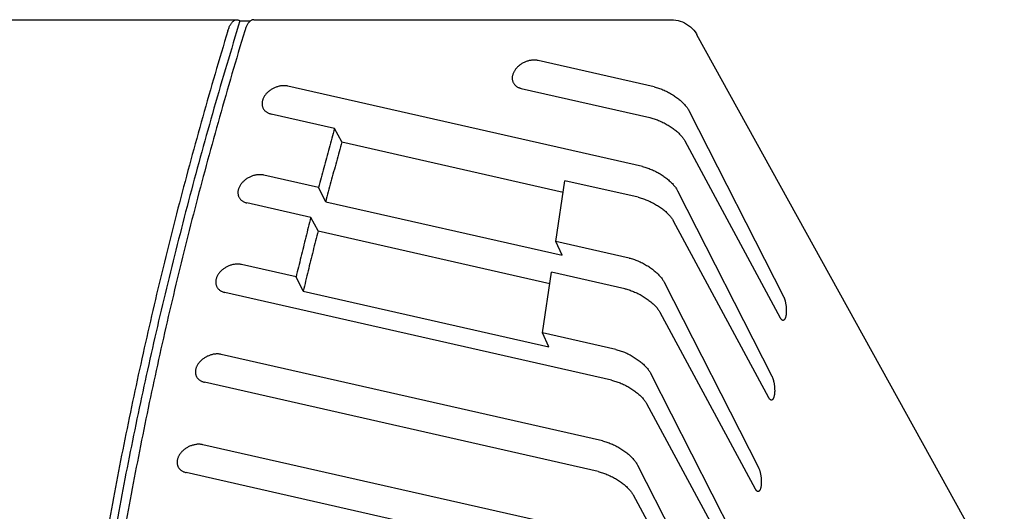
# Model space of a CAD drawing. Header units: inches. Extents: x 0 to 34, y 0 to 22.
# Tile 21 of 27: x 28.841 to 30.184, y 12.055 to 12.726. Entities that reach past the tile are written whole.
import ezdxf

# ---------------------------------------------------------------- set-up
doc = ezdxf.new("R2010")
doc.units = ezdxf.units.IN
doc.header["$LTSCALE"] = 1.87
doc.header["$MEASUREMENT"] = 0
doc.layers.get('0').update_dxf_attribs({"linetype": 'CONTINUOUS'})

msp = doc.modelspace()

# ---------------------------------------------------------------- linework, layer by layer
at = {"color": 7, "linetype": 'CONTINUOUS'}
for p, q in [((23.0808, 12.7255), (29.1367, 12.7255)), ((29.1411, 12.7239), (29.1554, 12.7239)), ((29.1598, 12.7255), (29.7295, 12.7255)), ((30.1838, 11.9467), (29.7645, 12.7049)), ((29.7061, 12.6339), (29.5477, 12.6698)), ((29.6902, 12.5252), (29.2064, 12.6349)), ((29.5248, 12.6318), (29.7, 12.5921)), ((29.7539, 12.6009), (29.8825, 12.3482)), ((29.2701, 12.5773), (29.1835, 12.5969)), ((29.2801, 12.5589), (29.2701, 12.5773)), ((29.2801, 12.5589), (29.5819, 12.4904)), ((29.748, 12.5602), (29.8782, 12.319)), ((29.2483, 12.4967), (29.1735, 12.5136)), ((29.5721, 12.4232), (29.5842, 12.506)), ((29.6841, 12.4834), (29.5842, 12.506)), ((29.258, 12.4774), (29.2483, 12.4967)), ((29.738, 12.4922), (29.8666, 12.2395)), ((29.2377, 12.4559), (29.1506, 12.4756)), ((29.258, 12.4774), (29.5805, 12.4043)), ((29.2477, 12.4375), (29.2377, 12.4559)), ((29.7321, 12.4515), (29.8623, 12.2103)), ((29.2477, 12.4375), (29.5637, 12.3658)), ((29.672, 12.4005), (29.5721, 12.4232)), ((29.5805, 12.4043), (29.5721, 12.4232)), ((29.2176, 12.3748), (29.1432, 12.3917)), ((29.2274, 12.3556), (29.2176, 12.3748)), ((29.5539, 12.2985), (29.566, 12.3814)), ((29.6659, 12.3587), (29.566, 12.3814)), ((29.7198, 12.3676), (29.8484, 12.1149)), ((29.6477, 12.234), (29.1203, 12.3537)), ((29.2274, 12.3556), (29.5622, 12.2796)), ((29.7139, 12.3269), (29.8441, 12.0857)), ((29.6538, 12.2759), (29.5539, 12.2985)), ((29.5622, 12.2796), (29.5539, 12.2985)), ((29.6356, 12.1512), (29.1155, 12.2692)), ((29.7016, 12.2429), (29.8302, 11.9902)), ((29.6295, 12.1094), (29.0927, 12.2312)), ((29.6956, 12.2022), (29.8259, 11.961)), ((29.6092, 12.0284), (29.0906, 12.1461)), ((29.6834, 12.1183), (29.812, 11.8655)), ((29.5766, 11.9926), (29.0677, 12.1081)), ((29.6774, 12.0776), (29.8077, 11.8364))]:
    msp.add_line(p, q, dxfattribs=at)
msp.add_lwpolyline([(29.7295, 12.7255), (29.7326, 12.7254), (29.7357, 12.725), (29.7388, 12.7244), (29.7418, 12.7235), (29.7448, 12.7225), (29.7477, 12.7211), (29.7504, 12.7196), (29.7531, 12.7178), (29.7555, 12.7159), (29.7579, 12.7137), (29.76, 12.7114), (29.7619, 12.7089), (29.7637, 12.7063), (29.7645, 12.7049)], dxfattribs=at)
for points, knots in [([(29.1411, 12.7239), (29.1289, 12.6843), (29.1053, 12.6051), (29.0725, 12.4861), (29.0422, 12.3671), (29.0146, 12.2482), (28.9896, 12.1296), (28.9672, 12.0111), (28.9475, 11.8928), (28.9305, 11.7749), (28.9162, 11.6572), (28.9045, 11.54), (28.8954, 11.4231), (28.8891, 11.3067), (28.8855, 11.1908), (28.8845, 11.0754), (28.8862, 10.9605), (28.8906, 10.8463), (28.8953, 10.7705), (28.8981, 10.7327)], [0, 0, 0, 0, 0.061586, 0.122797, 0.183635, 0.244107, 0.304215, 0.36397, 0.423372, 0.482435, 0.54116, 0.599561, 0.657642, 0.715417, 0.772892, 0.830083, 0.886992, 0.943628, 1, 1, 1, 1]), ([(29.1246, 12.7104), (29.1248, 12.7111), (29.1253, 12.7126), (29.1261, 12.7147), (29.127, 12.7166), (29.1279, 12.7184), (29.1289, 12.72), (29.1299, 12.7214), (29.1309, 12.7226), (29.132, 12.7236), (29.1331, 12.7244), (29.1342, 12.725), (29.1354, 12.7254), (29.1362, 12.7255), (29.1367, 12.7255), (29.1367, 12.7255)], [0, 0, 0, 0, 0.115214, 0.224938, 0.328519, 0.425457, 0.515931, 0.600129, 0.677939, 0.74952, 0.815701, 0.877496, 0.935909, 0.992276, 1, 1, 1, 1]), ([(29.1367, 12.7255), (29.1371, 12.7255), (29.1378, 12.7254), (29.1389, 12.7251), (29.1401, 12.7246), (29.1408, 12.7241), (29.1411, 12.7239)], [0, 0, 0, 0, 0.208755, 0.457863, 0.720052, 1, 1, 1, 1]), ([(29.1598, 12.7255), (29.1597, 12.7255), (29.1593, 12.7255), (29.1584, 12.7254), (29.1573, 12.725), (29.1561, 12.7244), (29.155, 12.7236), (29.1539, 12.7226), (29.1529, 12.7214), (29.1519, 12.72), (29.1509, 12.7184), (29.15, 12.7166), (29.1492, 12.7147), (29.1484, 12.7126), (29.1479, 12.7111), (29.1476, 12.7104)], [0, 0, 0, 0, 0.007724, 0.064091, 0.122504, 0.184299, 0.25048, 0.322061, 0.399871, 0.484068, 0.574542, 0.67148, 0.775061, 0.884786, 1, 1, 1, 1]), ([(29.1246, 12.7104), (29.1128, 12.6714), (29.0899, 12.5933), (29.0581, 12.476), (29.0288, 12.3588), (29.0021, 12.2416), (28.9779, 12.1247), (28.9563, 12.008), (28.9373, 11.8914), (28.9209, 11.7752), (28.9071, 11.6593), (28.8958, 11.5438), (28.8872, 11.4287), (28.8811, 11.3139), (28.8777, 11.1997), (28.8769, 11.086), (28.8787, 10.9728), (28.8831, 10.8603), (28.8877, 10.7855), (28.8905, 10.7482)], [0, 0, 0, 0, 0.061539, 0.122709, 0.183511, 0.243954, 0.304039, 0.363776, 0.423166, 0.482223, 0.540948, 0.599355, 0.657446, 0.715237, 0.772732, 0.829946, 0.886887, 0.943568, 1, 1, 1, 1]), ([(29.1476, 12.7104), (29.1358, 12.6712), (29.1129, 12.593), (29.081, 12.4753), (29.0516, 12.3577), (29.0249, 12.2403), (29.0007, 12.123), (28.9792, 12.0059), (28.9602, 11.8891), (28.9438, 11.7726), (28.9301, 11.6563), (28.919, 11.5405), (28.9105, 11.425), (28.9046, 11.31), (28.9014, 11.1955), (28.9007, 11.0815), (28.9028, 10.9681), (28.9074, 10.8552), (28.9123, 10.7802), (28.9151, 10.7429)], [0, 0, 0, 0, 0.061554, 0.122735, 0.183548, 0.243999, 0.304089, 0.36383, 0.423223, 0.48228, 0.541003, 0.599406, 0.657493, 0.715278, 0.772767, 0.829973, 0.886906, 0.943578, 1, 1, 1, 1]), ([(29.5477, 12.6698), (29.5471, 12.6699), (29.5458, 12.6702), (29.5439, 12.6704), (29.5419, 12.6704), (29.5399, 12.6703), (29.5378, 12.6701), (29.5357, 12.6697), (29.5337, 12.6691), (29.5316, 12.6684), (29.5296, 12.6676), (29.5276, 12.6667), (29.5257, 12.6656), (29.5239, 12.6644), (29.5222, 12.6632), (29.5206, 12.6618), (29.5191, 12.6603), (29.5177, 12.6588), (29.5165, 12.6572), (29.5154, 12.6556), (29.5145, 12.6539), (29.5137, 12.6522), (29.5131, 12.6505), (29.5127, 12.6488), (29.5125, 12.6471), (29.5124, 12.6454), (29.5126, 12.6438), (29.5129, 12.6422), (29.5134, 12.6408), (29.5138, 12.6399), (29.514, 12.6395)], [0, 0, 0, 0, 0.034876, 0.070744, 0.107447, 0.145043, 0.183365, 0.22228, 0.26177, 0.301571, 0.341656, 0.381843, 0.42192, 0.46187, 0.501425, 0.540529, 0.57906, 0.616816, 0.653832, 0.689924, 0.725077, 0.759295, 0.792482, 0.82478, 0.856174, 0.886763, 0.916733, 0.946144, 0.975273, 1, 1, 1, 1]), ([(29.514, 12.6395), (29.514, 12.6394), (29.5143, 12.6389), (29.5149, 12.6379), (29.5159, 12.6367), (29.5171, 12.6356), (29.5184, 12.6345), (29.5198, 12.6336), (29.5214, 12.6329), (29.5231, 12.6323), (29.5242, 12.6319), (29.5248, 12.6318)], [0, 0, 0, 0, 0.016866, 0.131683, 0.247767, 0.365462, 0.485727, 0.609027, 0.735515, 0.865919, 1, 1, 1, 1]), ([(29.2064, 12.6349), (29.2058, 12.6351), (29.2045, 12.6353), (29.2026, 12.6355), (29.2006, 12.6356), (29.1985, 12.6354), (29.1965, 12.6352), (29.1944, 12.6348), (29.1923, 12.6342), (29.1903, 12.6336), (29.1883, 12.6328), (29.1863, 12.6318), (29.1844, 12.6307), (29.1826, 12.6296), (29.1809, 12.6283), (29.1792, 12.6269), (29.1777, 12.6255), (29.1764, 12.6239), (29.1751, 12.6224), (29.1741, 12.6207), (29.1731, 12.619), (29.1724, 12.6173), (29.1718, 12.6156), (29.1714, 12.6139), (29.1712, 12.6122), (29.1711, 12.6106), (29.1713, 12.6089), (29.1716, 12.6074), (29.172, 12.6059), (29.1724, 12.605), (29.1727, 12.6046)], [0, 0, 0, 0, 0.034876, 0.070744, 0.107447, 0.145043, 0.183365, 0.22228, 0.26177, 0.301571, 0.341656, 0.381843, 0.42192, 0.46187, 0.501425, 0.540529, 0.57906, 0.616816, 0.653832, 0.689924, 0.725077, 0.759295, 0.792482, 0.82478, 0.856174, 0.886763, 0.916733, 0.946144, 0.975273, 1, 1, 1, 1]), ([(29.7061, 12.6339), (29.7071, 12.6336), (29.7091, 12.6331), (29.7121, 12.6322), (29.7151, 12.6312), (29.7181, 12.63), (29.7212, 12.6287), (29.7241, 12.6272), (29.7271, 12.6257), (29.73, 12.624), (29.7327, 12.6223), (29.7354, 12.6205), (29.738, 12.6186), (29.7404, 12.6167), (29.7427, 12.6147), (29.7448, 12.6127), (29.7467, 12.6107), (29.7485, 12.6088), (29.7502, 12.6068), (29.7516, 12.6048), (29.7528, 12.6029), (29.7536, 12.6016), (29.7539, 12.6009)], [0, 0, 0, 0, 0.050831, 0.103339, 0.157137, 0.212039, 0.267602, 0.323543, 0.379556, 0.435239, 0.490427, 0.544719, 0.597944, 0.649874, 0.700239, 0.748997, 0.795884, 0.840848, 0.883815, 0.924645, 0.96341, 1, 1, 1, 1]), ([(29.1727, 12.6046), (29.1727, 12.6046), (29.173, 12.604), (29.1736, 12.6031), (29.1746, 12.6018), (29.1757, 12.6007), (29.1771, 12.5997), (29.1785, 12.5988), (29.1801, 12.598), (29.1817, 12.5974), (29.1829, 12.5971), (29.1835, 12.5969)], [0, 0, 0, 0, 0.016866, 0.131683, 0.247767, 0.365462, 0.485727, 0.609027, 0.735515, 0.865919, 1, 1, 1, 1]), ([(29.7, 12.5921), (29.701, 12.5918), (29.703, 12.5913), (29.706, 12.5904), (29.709, 12.5894), (29.7121, 12.5882), (29.7151, 12.5869), (29.7181, 12.5855), (29.721, 12.584), (29.7239, 12.5824), (29.7267, 12.5807), (29.7294, 12.579), (29.7319, 12.5772), (29.7343, 12.5753), (29.7366, 12.5735), (29.7388, 12.5716), (29.7407, 12.5697), (29.7425, 12.5678), (29.7442, 12.5659), (29.7456, 12.564), (29.7469, 12.5621), (29.7476, 12.5609), (29.748, 12.5602)], [0, 0, 0, 0, 0.051613, 0.104836, 0.159272, 0.214723, 0.270729, 0.327011, 0.383255, 0.439066, 0.494291, 0.548528, 0.601623, 0.653355, 0.703459, 0.751905, 0.798432, 0.842985, 0.885497, 0.925819, 0.964024, 1, 1, 1, 1]), ([(29.2701, 12.5773), (29.2676, 12.5683), (29.2627, 12.5504), (29.2554, 12.5235), (29.2507, 12.5056), (29.2483, 12.4967)], [0, 0, 0, 0, 0.333804, 0.667137, 1, 1, 1, 1]), ([(29.2801, 12.5589), (29.2776, 12.5499), (29.2726, 12.5318), (29.2652, 12.5046), (29.2604, 12.4865), (29.258, 12.4774)], [0, 0, 0, 0, 0.333809, 0.667142, 1, 1, 1, 1]), ([(29.6902, 12.5252), (29.6912, 12.5249), (29.6932, 12.5244), (29.6962, 12.5235), (29.6992, 12.5225), (29.7022, 12.5213), (29.7053, 12.52), (29.7083, 12.5185), (29.7112, 12.517), (29.7141, 12.5153), (29.7169, 12.5136), (29.7195, 12.5117), (29.7221, 12.5099), (29.7245, 12.508), (29.7268, 12.506), (29.7289, 12.504), (29.7309, 12.502), (29.7327, 12.5001), (29.7343, 12.4981), (29.7357, 12.4961), (29.737, 12.4942), (29.7377, 12.4929), (29.738, 12.4922)], [0, 0, 0, 0, 0.050831, 0.103339, 0.157137, 0.212039, 0.267602, 0.323543, 0.379556, 0.435239, 0.490427, 0.544719, 0.597944, 0.649874, 0.700239, 0.748997, 0.795884, 0.840848, 0.883815, 0.924645, 0.96341, 1, 1, 1, 1]), ([(29.1735, 12.5136), (29.1729, 12.5138), (29.1716, 12.514), (29.1697, 12.5142), (29.1677, 12.5142), (29.1657, 12.5141), (29.1636, 12.5139), (29.1615, 12.5135), (29.1594, 12.5129), (29.1574, 12.5122), (29.1554, 12.5114), (29.1534, 12.5105), (29.1515, 12.5094), (29.1497, 12.5083), (29.148, 12.507), (29.1463, 12.5056), (29.1448, 12.5041), (29.1435, 12.5026), (29.1422, 12.501), (29.1412, 12.4994), (29.1402, 12.4977), (29.1395, 12.496), (29.1389, 12.4943), (29.1385, 12.4926), (29.1383, 12.4909), (29.1382, 12.4892), (29.1384, 12.4876), (29.1387, 12.486), (29.1391, 12.4846), (29.1396, 12.4837), (29.1398, 12.4833)], [0, 0, 0, 0, 0.034876, 0.070744, 0.107447, 0.145043, 0.183365, 0.22228, 0.26177, 0.301571, 0.341656, 0.381843, 0.42192, 0.46187, 0.501425, 0.540529, 0.57906, 0.616816, 0.653832, 0.689924, 0.725077, 0.759295, 0.792482, 0.82478, 0.856174, 0.886763, 0.916733, 0.946144, 0.975273, 1, 1, 1, 1]), ([(29.1398, 12.4833), (29.1398, 12.4833), (29.1401, 12.4827), (29.1407, 12.4818), (29.1417, 12.4805), (29.1429, 12.4794), (29.1442, 12.4784), (29.1456, 12.4775), (29.1472, 12.4767), (29.1488, 12.4761), (29.15, 12.4758), (29.1506, 12.4756)], [0, 0, 0, 0, 0.016866, 0.131683, 0.247767, 0.365462, 0.485727, 0.609027, 0.735515, 0.865919, 1, 1, 1, 1]), ([(29.6841, 12.4834), (29.6851, 12.4831), (29.6871, 12.4826), (29.6901, 12.4817), (29.6931, 12.4807), (29.6962, 12.4795), (29.6992, 12.4782), (29.7022, 12.4768), (29.7051, 12.4753), (29.708, 12.4737), (29.7108, 12.472), (29.7135, 12.4703), (29.716, 12.4685), (29.7185, 12.4666), (29.7207, 12.4648), (29.7229, 12.4629), (29.7248, 12.461), (29.7266, 12.4591), (29.7283, 12.4572), (29.7297, 12.4553), (29.731, 12.4534), (29.7317, 12.4522), (29.7321, 12.4515)], [0, 0, 0, 0, 0.051613, 0.104836, 0.159272, 0.214723, 0.270729, 0.327011, 0.383255, 0.439066, 0.494291, 0.548528, 0.601623, 0.653355, 0.703459, 0.751905, 0.798432, 0.842985, 0.885497, 0.925819, 0.964024, 1, 1, 1, 1]), ([(29.2377, 12.4559), (29.2354, 12.4469), (29.2309, 12.4289), (29.2242, 12.4019), (29.2198, 12.3838), (29.2176, 12.3748)], [0, 0, 0, 0, 0.333804, 0.667137, 1, 1, 1, 1]), ([(29.2477, 12.4375), (29.2453, 12.4284), (29.2407, 12.4102), (29.234, 12.3829), (29.2295, 12.3647), (29.2274, 12.3556)], [0, 0, 0, 0, 0.333809, 0.667142, 1, 1, 1, 1]), ([(29.672, 12.4005), (29.673, 12.4003), (29.675, 12.3998), (29.678, 12.3989), (29.681, 12.3978), (29.684, 12.3966), (29.6871, 12.3953), (29.69, 12.3939), (29.693, 12.3923), (29.6959, 12.3906), (29.6986, 12.3889), (29.7013, 12.3871), (29.7039, 12.3852), (29.7063, 12.3833), (29.7086, 12.3814), (29.7107, 12.3794), (29.7126, 12.3774), (29.7144, 12.3754), (29.7161, 12.3734), (29.7175, 12.3715), (29.7187, 12.3695), (29.7195, 12.3682), (29.7198, 12.3676)], [0, 0, 0, 0, 0.050831, 0.103339, 0.157137, 0.212039, 0.267602, 0.323543, 0.379556, 0.435239, 0.490427, 0.544719, 0.597944, 0.649874, 0.700239, 0.748997, 0.795884, 0.840848, 0.883815, 0.924645, 0.96341, 1, 1, 1, 1]), ([(29.1432, 12.3917), (29.1426, 12.3919), (29.1413, 12.3921), (29.1394, 12.3923), (29.1374, 12.3923), (29.1354, 12.3922), (29.1333, 12.392), (29.1312, 12.3916), (29.1291, 12.391), (29.1271, 12.3903), (29.1251, 12.3895), (29.1231, 12.3886), (29.1212, 12.3875), (29.1194, 12.3863), (29.1177, 12.3851), (29.116, 12.3837), (29.1145, 12.3822), (29.1132, 12.3807), (29.1119, 12.3791), (29.1109, 12.3775), (29.1099, 12.3758), (29.1092, 12.3741), (29.1086, 12.3724), (29.1082, 12.3707), (29.108, 12.369), (29.1079, 12.3673), (29.1081, 12.3657), (29.1084, 12.3641), (29.1089, 12.3627), (29.1093, 12.3618), (29.1095, 12.3614)], [0, 0, 0, 0, 0.034876, 0.070744, 0.107447, 0.145043, 0.183365, 0.22228, 0.26177, 0.301571, 0.341656, 0.381843, 0.42192, 0.46187, 0.501425, 0.540529, 0.57906, 0.616816, 0.653832, 0.689924, 0.725077, 0.759295, 0.792482, 0.82478, 0.856174, 0.886763, 0.916733, 0.946144, 0.975273, 1, 1, 1, 1]), ([(29.1095, 12.3614), (29.1095, 12.3613), (29.1098, 12.3608), (29.1104, 12.3598), (29.1114, 12.3586), (29.1126, 12.3575), (29.1139, 12.3564), (29.1153, 12.3556), (29.1169, 12.3548), (29.1185, 12.3542), (29.1197, 12.3538), (29.1203, 12.3537)], [0, 0, 0, 0, 0.016866, 0.131683, 0.247767, 0.365462, 0.485727, 0.609027, 0.735515, 0.865919, 1, 1, 1, 1]), ([(29.6659, 12.3587), (29.6669, 12.3585), (29.6689, 12.358), (29.6719, 12.3571), (29.6749, 12.356), (29.678, 12.3549), (29.681, 12.3536), (29.684, 12.3522), (29.6869, 12.3507), (29.6898, 12.3491), (29.6926, 12.3474), (29.6953, 12.3456), (29.6978, 12.3438), (29.7002, 12.342), (29.7025, 12.3401), (29.7046, 12.3382), (29.7066, 12.3363), (29.7084, 12.3344), (29.7101, 12.3325), (29.7115, 12.3306), (29.7128, 12.3288), (29.7135, 12.3275), (29.7139, 12.3269)], [0, 0, 0, 0, 0.051613, 0.104836, 0.159272, 0.214723, 0.270729, 0.327011, 0.383255, 0.439066, 0.494291, 0.548528, 0.601623, 0.653355, 0.703459, 0.751905, 0.798432, 0.842985, 0.885497, 0.925819, 0.964024, 1, 1, 1, 1]), ([(29.8825, 12.3482), (29.8827, 12.3479), (29.883, 12.3471), (29.8835, 12.3459), (29.884, 12.3447), (29.8844, 12.3433), (29.8848, 12.3418), (29.8851, 12.3403), (29.8855, 12.3387), (29.8858, 12.337), (29.886, 12.3353), (29.8862, 12.3335), (29.8863, 12.3318), (29.8864, 12.33), (29.8864, 12.3283), (29.8864, 12.3267), (29.8863, 12.3251), (29.8861, 12.3235), (29.8859, 12.3221), (29.8856, 12.3208), (29.8853, 12.3196), (29.885, 12.3186), (29.8846, 12.3177), (29.8841, 12.3169), (29.8836, 12.3163), (29.8831, 12.3159), (29.8826, 12.3156), (29.8821, 12.3156), (29.8817, 12.3156), (29.8816, 12.3156)], [0, 0, 0, 0, 0.033438, 0.069636, 0.108282, 0.149337, 0.1926, 0.237696, 0.284575, 0.332805, 0.381923, 0.431756, 0.481696, 0.531302, 0.580212, 0.627744, 0.673579, 0.717217, 0.758148, 0.796184, 0.830922, 0.86221, 0.890041, 0.914373, 0.935537, 0.95397, 0.97036, 0.985809, 1, 1, 1, 1]), ([(29.8816, 12.3156), (29.8815, 12.3156), (29.8813, 12.3157), (29.8809, 12.3158), (29.8804, 12.3162), (29.8798, 12.3167), (29.8793, 12.3174), (29.8787, 12.3182), (29.8784, 12.3187), (29.8782, 12.319)], [0, 0, 0, 0, 0.010335, 0.131503, 0.267274, 0.420616, 0.593243, 0.786553, 1, 1, 1, 1]), ([(29.1155, 12.2692), (29.1149, 12.2693), (29.1137, 12.2696), (29.1117, 12.2698), (29.1097, 12.2698), (29.1077, 12.2697), (29.1056, 12.2695), (29.1036, 12.2691), (29.1015, 12.2685), (29.0994, 12.2678), (29.0974, 12.267), (29.0955, 12.2661), (29.0936, 12.265), (29.0917, 12.2638), (29.09, 12.2626), (29.0884, 12.2612), (29.0869, 12.2597), (29.0855, 12.2582), (29.0843, 12.2566), (29.0832, 12.255), (29.0823, 12.2533), (29.0815, 12.2516), (29.0809, 12.2499), (29.0805, 12.2482), (29.0803, 12.2465), (29.0803, 12.2448), (29.0804, 12.2432), (29.0807, 12.2416), (29.0812, 12.2402), (29.0816, 12.2393), (29.0818, 12.2389)], [0, 0, 0, 0, 0.034876, 0.070744, 0.107447, 0.145043, 0.183365, 0.22228, 0.26177, 0.301571, 0.341656, 0.381843, 0.42192, 0.46187, 0.501425, 0.540529, 0.57906, 0.616816, 0.653832, 0.689924, 0.725077, 0.759295, 0.792482, 0.82478, 0.856174, 0.886763, 0.916733, 0.946144, 0.975273, 1, 1, 1, 1]), ([(29.6538, 12.2759), (29.6548, 12.2756), (29.6568, 12.2751), (29.6598, 12.2742), (29.6628, 12.2732), (29.6658, 12.272), (29.6688, 12.2707), (29.6718, 12.2692), (29.6748, 12.2677), (29.6776, 12.266), (29.6804, 12.2643), (29.6831, 12.2624), (29.6856, 12.2606), (29.6881, 12.2587), (29.6903, 12.2567), (29.6925, 12.2547), (29.6944, 12.2527), (29.6962, 12.2508), (29.6978, 12.2488), (29.6993, 12.2468), (29.7005, 12.2449), (29.7012, 12.2436), (29.7016, 12.2429)], [0, 0, 0, 0, 0.050831, 0.103339, 0.157137, 0.212039, 0.267602, 0.323543, 0.379556, 0.435239, 0.490427, 0.544719, 0.597944, 0.649874, 0.700239, 0.748997, 0.795884, 0.840848, 0.883815, 0.924645, 0.96341, 1, 1, 1, 1]), ([(29.0818, 12.2389), (29.0818, 12.2388), (29.0821, 12.2383), (29.0827, 12.2373), (29.0837, 12.2361), (29.0849, 12.235), (29.0862, 12.2339), (29.0876, 12.233), (29.0892, 12.2323), (29.0909, 12.2317), (29.0921, 12.2313), (29.0927, 12.2312)], [0, 0, 0, 0, 0.016866, 0.131683, 0.247767, 0.365462, 0.485727, 0.609027, 0.735515, 0.865919, 1, 1, 1, 1]), ([(29.8666, 12.2395), (29.8668, 12.2392), (29.8671, 12.2384), (29.8676, 12.2372), (29.8681, 12.236), (29.8685, 12.2346), (29.8689, 12.2331), (29.8693, 12.2316), (29.8696, 12.2299), (29.8699, 12.2283), (29.8701, 12.2266), (29.8703, 12.2248), (29.8704, 12.2231), (29.8705, 12.2213), (29.8705, 12.2196), (29.8705, 12.218), (29.8704, 12.2164), (29.8702, 12.2148), (29.87, 12.2134), (29.8697, 12.2121), (29.8694, 12.2109), (29.8691, 12.2099), (29.8687, 12.209), (29.8682, 12.2082), (29.8678, 12.2076), (29.8673, 12.2072), (29.8667, 12.2069), (29.8662, 12.2068), (29.8658, 12.2069), (29.8657, 12.2069)], [0, 0, 0, 0, 0.033438, 0.069636, 0.108282, 0.149337, 0.1926, 0.237696, 0.284575, 0.332805, 0.381923, 0.431756, 0.481696, 0.531302, 0.580212, 0.627744, 0.673579, 0.717217, 0.758148, 0.796184, 0.830922, 0.86221, 0.890041, 0.914373, 0.935537, 0.95397, 0.97036, 0.985809, 1, 1, 1, 1]), ([(29.6477, 12.234), (29.6487, 12.2338), (29.6507, 12.2333), (29.6537, 12.2324), (29.6567, 12.2314), (29.6597, 12.2302), (29.6628, 12.2289), (29.6658, 12.2275), (29.6687, 12.226), (29.6716, 12.2244), (29.6744, 12.2227), (29.677, 12.221), (29.6796, 12.2192), (29.682, 12.2173), (29.6843, 12.2155), (29.6864, 12.2136), (29.6884, 12.2117), (29.6902, 12.2098), (29.6918, 12.2079), (29.6933, 12.206), (29.6946, 12.2041), (29.6953, 12.2029), (29.6956, 12.2022)], [0, 0, 0, 0, 0.051613, 0.104836, 0.159272, 0.214723, 0.270729, 0.327011, 0.383255, 0.439066, 0.494291, 0.548528, 0.601623, 0.653355, 0.703459, 0.751905, 0.798432, 0.842985, 0.885497, 0.925819, 0.964024, 1, 1, 1, 1]), ([(29.8657, 12.2069), (29.8657, 12.2069), (29.8654, 12.207), (29.865, 12.2071), (29.8645, 12.2075), (29.8639, 12.208), (29.8634, 12.2087), (29.8628, 12.2094), (29.8625, 12.21), (29.8623, 12.2103)], [0, 0, 0, 0, 0.010335, 0.131503, 0.267274, 0.420616, 0.593243, 0.786553, 1, 1, 1, 1]), ([(29.0906, 12.1461), (29.09, 12.1462), (29.0887, 12.1465), (29.0868, 12.1466), (29.0848, 12.1467), (29.0827, 12.1466), (29.0807, 12.1463), (29.0786, 12.1459), (29.0765, 12.1454), (29.0745, 12.1447), (29.0724, 12.1439), (29.0705, 12.143), (29.0686, 12.1419), (29.0668, 12.1407), (29.065, 12.1394), (29.0634, 12.1381), (29.0619, 12.1366), (29.0605, 12.1351), (29.0593, 12.1335), (29.0582, 12.1319), (29.0573, 12.1302), (29.0566, 12.1285), (29.056, 12.1268), (29.0556, 12.1251), (29.0553, 12.1234), (29.0553, 12.1217), (29.0554, 12.1201), (29.0557, 12.1185), (29.0562, 12.1171), (29.0566, 12.1162), (29.0568, 12.1158)], [0, 0, 0, 0, 0.034876, 0.070744, 0.107447, 0.145043, 0.183365, 0.22228, 0.26177, 0.301571, 0.341656, 0.381843, 0.42192, 0.46187, 0.501425, 0.540529, 0.57906, 0.616816, 0.653832, 0.689924, 0.725077, 0.759295, 0.792482, 0.82478, 0.856174, 0.886763, 0.916733, 0.946144, 0.975273, 1, 1, 1, 1]), ([(29.6356, 12.1512), (29.6366, 12.151), (29.6385, 12.1505), (29.6415, 12.1496), (29.6446, 12.1485), (29.6476, 12.1473), (29.6506, 12.146), (29.6536, 12.1446), (29.6566, 12.143), (29.6594, 12.1413), (29.6622, 12.1396), (29.6649, 12.1378), (29.6674, 12.1359), (29.6699, 12.134), (29.6721, 12.1321), (29.6743, 12.1301), (29.6762, 12.1281), (29.678, 12.1261), (29.6796, 12.1241), (29.6811, 12.1222), (29.6823, 12.1202), (29.683, 12.1189), (29.6834, 12.1183)], [0, 0, 0, 0, 0.050831, 0.103339, 0.157137, 0.212039, 0.267602, 0.323543, 0.379556, 0.435239, 0.490427, 0.544719, 0.597944, 0.649874, 0.700239, 0.748997, 0.795884, 0.840848, 0.883815, 0.924645, 0.96341, 1, 1, 1, 1]), ([(29.0568, 12.1158), (29.0569, 12.1157), (29.0572, 12.1152), (29.0578, 12.1142), (29.0588, 12.113), (29.0599, 12.1118), (29.0612, 12.1108), (29.0627, 12.1099), (29.0642, 12.1092), (29.0659, 12.1085), (29.0671, 12.1082), (29.0677, 12.1081)], [0, 0, 0, 0, 0.016866, 0.131683, 0.247767, 0.365462, 0.485727, 0.609027, 0.735515, 0.865919, 1, 1, 1, 1]), ([(29.6295, 12.1094), (29.6305, 12.1092), (29.6325, 12.1087), (29.6355, 12.1078), (29.6385, 12.1067), (29.6415, 12.1056), (29.6446, 12.1043), (29.6476, 12.1029), (29.6505, 12.1014), (29.6534, 12.0998), (29.6561, 12.0981), (29.6588, 12.0963), (29.6614, 12.0945), (29.6638, 12.0927), (29.6661, 12.0908), (29.6682, 12.0889), (29.6702, 12.087), (29.672, 12.0851), (29.6736, 12.0832), (29.6751, 12.0813), (29.6763, 12.0795), (29.6771, 12.0782), (29.6774, 12.0776)], [0, 0, 0, 0, 0.051613, 0.104836, 0.159272, 0.214723, 0.270729, 0.327011, 0.383255, 0.439066, 0.494291, 0.548528, 0.601623, 0.653355, 0.703459, 0.751905, 0.798432, 0.842985, 0.885497, 0.925819, 0.964024, 1, 1, 1, 1]), ([(29.8484, 12.1149), (29.8486, 12.1145), (29.8489, 12.1138), (29.8494, 12.1126), (29.8499, 12.1113), (29.8503, 12.1099), (29.8507, 12.1085), (29.851, 12.1069), (29.8514, 12.1053), (29.8516, 12.1036), (29.8519, 12.1019), (29.8521, 12.1002), (29.8522, 12.0984), (29.8523, 12.0967), (29.8523, 12.095), (29.8523, 12.0933), (29.8522, 12.0917), (29.852, 12.0902), (29.8518, 12.0888), (29.8515, 12.0874), (29.8512, 12.0863), (29.8509, 12.0852), (29.8505, 12.0843), (29.85, 12.0836), (29.8495, 12.083), (29.849, 12.0826), (29.8485, 12.0823), (29.848, 12.0822), (29.8476, 12.0822), (29.8475, 12.0823)], [0, 0, 0, 0, 0.033438, 0.069636, 0.108282, 0.149337, 0.1926, 0.237696, 0.284575, 0.332805, 0.381923, 0.431756, 0.481696, 0.531302, 0.580212, 0.627744, 0.673579, 0.717217, 0.758148, 0.796184, 0.830922, 0.86221, 0.890041, 0.914373, 0.935537, 0.95397, 0.97036, 0.985809, 1, 1, 1, 1]), ([(29.8475, 12.0823), (29.8474, 12.0823), (29.8472, 12.0823), (29.8468, 12.0825), (29.8463, 12.0829), (29.8457, 12.0834), (29.8452, 12.084), (29.8446, 12.0848), (29.8443, 12.0854), (29.8441, 12.0857)], [0, 0, 0, 0, 0.010335, 0.131503, 0.267274, 0.420616, 0.593243, 0.786553, 1, 1, 1, 1])]:
    msp.add_open_spline(points, degree=3, knots=knots, dxfattribs=at)

doc.saveas('drawing.dxf')
